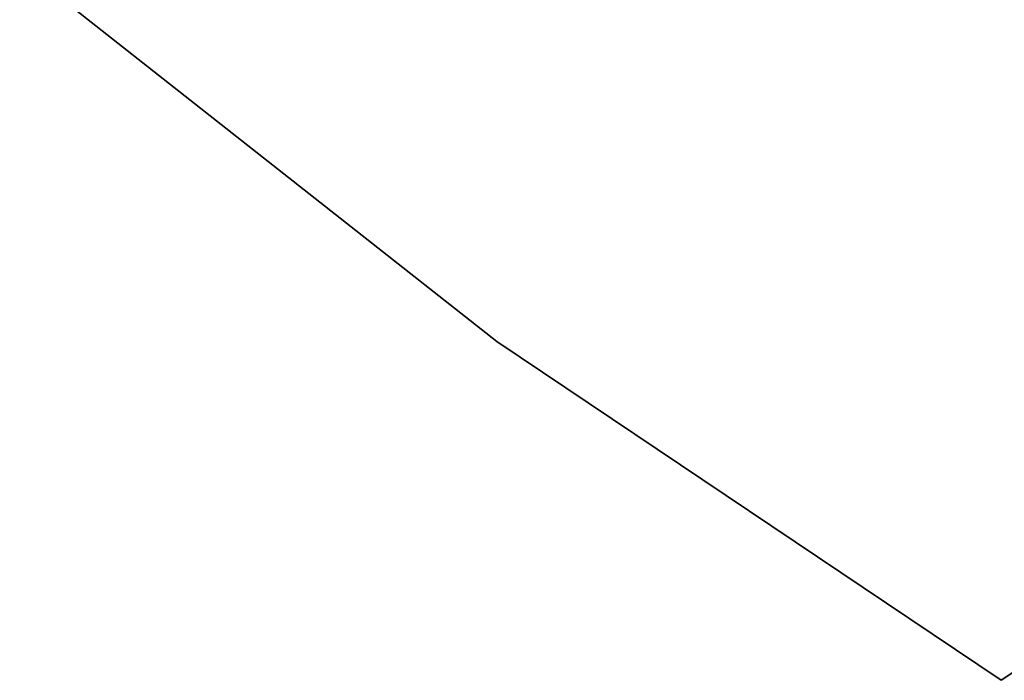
# Model space of a CAD drawing. Extents: x 0.3 to 7.1, y -3.38 to 3.38.
# Tile 29 of 256: x 1.54 to 1.95, y -2.83 to -2.56. Entities that reach past the tile are written whole.
import ezdxf

# ---------------------------------------------------------------- set-up
doc = ezdxf.new("R2010")
doc.units = 0
doc.header["$LTSCALE"] = 2.54
doc.layers.get('0').update_dxf_attribs({"linetype": 'CONTINUOUS'})

# ---------------------------------------------------------------- blocks, each defined once
blk = doc.blocks.new('SINGLES_AVVSTL_STL')
at = {"color": 0}
for p, q in [((1.53824, -2.53608, 1.7), (1.73555, -2.69154, 1.7)), ((1.73555, -2.69154, 1.9), (1.53824, -2.53608, 1.9)), ((1.73555, -2.69154, 1.9), (1.53824, -2.53608, 1.9)), ((1.53824, -2.53608, 1.7), (1.73555, -2.69154, 1.7)), ((1.73555, -2.69154, 1.7), (1.73555, -2.69154, 1.9)), ((1.73555, -2.69154, 1.7), (1.94402, -2.83168, 1.7)), ((1.94402, -2.83168, 1.9), (1.73555, -2.69154, 1.9)), ((1.73555, -2.69154, 1.7), (1.73555, -2.69154, 1.9)), ((1.94402, -2.83168, 1.9), (1.73555, -2.69154, 1.9)), ((1.73555, -2.69154, 1.7), (1.94402, -2.83168, 1.7)), ((1.94402, -2.83168, 1.9), (1.98078, -2.80695, 1.9)), ((1.98078, -2.80695, 1.7), (1.94402, -2.83168, 1.7)), ((1.98078, -2.80695, 1.7), (1.94402, -2.83168, 1.7)), ((1.94402, -2.83168, 1.9), (1.98078, -2.80695, 1.9)), ((1.94402, -2.83168, 1.7), (1.94402, -2.83168, 1.9)), ((1.94402, -2.83168, 1.7), (1.94402, -2.83168, 1.9))]:
    blk.add_line(p, q, dxfattribs=at)

msp = doc.modelspace()

# ---------------------------------------------------------------- block references
at = {"color": 0}
msp.add_blockref('SINGLES_AVVSTL_STL', (0, 0), dxfattribs=at)

doc.saveas('drawing.dxf')
